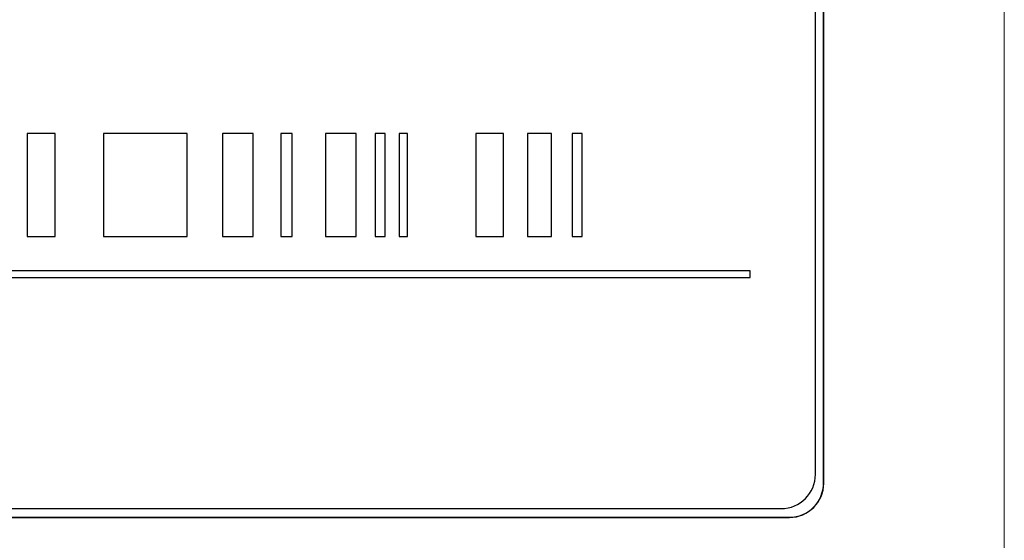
# Model space of a CAD drawing. Header units: millimetres. Extents: x 5 to 418, y 2 to 292.
# Tile 34 of 93: x 110.13 to 114.92, y 200.88 to 203.41. Entities that reach past the tile are written whole.
import ezdxf

# ---------------------------------------------------------------- set-up
doc = ezdxf.new("R2010")
doc.units = ezdxf.units.MM

msp = doc.modelspace()

# ---------------------------------------------------------------- linework, layer by layer
at = {"color": 7, "linetype": 'Continuous', "lineweight": 18}
for p, q in [((114.9159, 195.0457), (114.9159, 208.9904)), ((114.0369, 201.1571), (114.038, 201.1571)), ((113.8714, 200.9916), (113.8714, 200.9904))]:
    msp.add_line(p, q, dxfattribs=at)
at = {"color": 7, "linetype": 'Continuous', "lineweight": 25}
for p, q in [((114.0369, 201.1571), (114.0369, 207.9071)), ((114.038, 201.1571), (114.038, 207.9071)), ((113.9975, 201.1999), (113.9975, 207.8666)), ((110.3012, 202.856), (110.1654, 202.856)), ((110.1654, 202.856), (110.1654, 202.356)), ((110.3012, 202.356), (110.3012, 202.856)), ((110.9429, 202.856), (110.5357, 202.856)), ((110.5357, 202.856), (110.5357, 202.356)), ((110.9429, 202.356), (110.9429, 202.856)), ((111.2641, 202.856), (111.1157, 202.856)), ((111.1157, 202.856), (111.1157, 202.356)), ((111.2641, 202.356), (111.2641, 202.856)), ((111.4535, 202.856), (111.3982, 202.856)), ((111.3982, 202.856), (111.3982, 202.356)), ((111.4535, 202.356), (111.4535, 202.856)), ((111.7649, 202.856), (111.6163, 202.856)), ((111.6163, 202.856), (111.6163, 202.356)), ((111.7649, 202.356), (111.7649, 202.856)), ((111.9051, 202.856), (111.8577, 202.856)), ((111.8577, 202.856), (111.8577, 202.356)), ((111.9051, 202.356), (111.9051, 202.856)), ((112.0141, 202.856), (111.9745, 202.856)), ((111.9745, 202.856), (111.9745, 202.356)), ((112.0141, 202.356), (112.0141, 202.856)), ((112.3464, 202.856), (112.3464, 202.356)), ((112.4813, 202.856), (112.3464, 202.856)), ((112.4813, 202.356), (112.4813, 202.856)), ((112.715, 202.856), (112.5975, 202.856)), ((112.5975, 202.856), (112.5975, 202.356)), ((112.715, 202.356), (112.715, 202.856)), ((112.8629, 202.856), (112.8155, 202.856)), ((112.8155, 202.856), (112.8155, 202.356)), ((112.8629, 202.356), (112.8629, 202.856)), ((110.1654, 202.356), (110.3012, 202.356)), ((110.5357, 202.356), (110.9429, 202.356)), ((111.1157, 202.356), (111.2641, 202.356)), ((111.3982, 202.356), (111.4535, 202.356)), ((111.6163, 202.356), (111.7649, 202.356)), ((111.8577, 202.356), (111.9051, 202.356)), ((111.9745, 202.356), (112.0141, 202.356)), ((112.3464, 202.356), (112.4813, 202.356)), ((112.5975, 202.356), (112.715, 202.356)), ((112.8155, 202.356), (112.8629, 202.356)), ((113.6798, 202.1893), (105.4908, 202.1893)), ((113.6798, 202.156), (113.6798, 202.1893)), ((105.4908, 202.156), (113.6798, 202.156)), ((105.4975, 201.0332), (113.8309, 201.0332)), ((105.4547, 200.9916), (113.8714, 200.9916)), ((105.4547, 200.9904), (113.8714, 200.9904))]:
    msp.add_line(p, q, dxfattribs=at)
for centre, radius in [((113.8309, 201.1999), 0.1667), ((113.8714, 201.1571), 0.1667), ((113.8714, 201.1571), 0.1655)]:
    msp.add_arc(centre, radius, 270, 0, dxfattribs=at)

doc.saveas('drawing.dxf')
